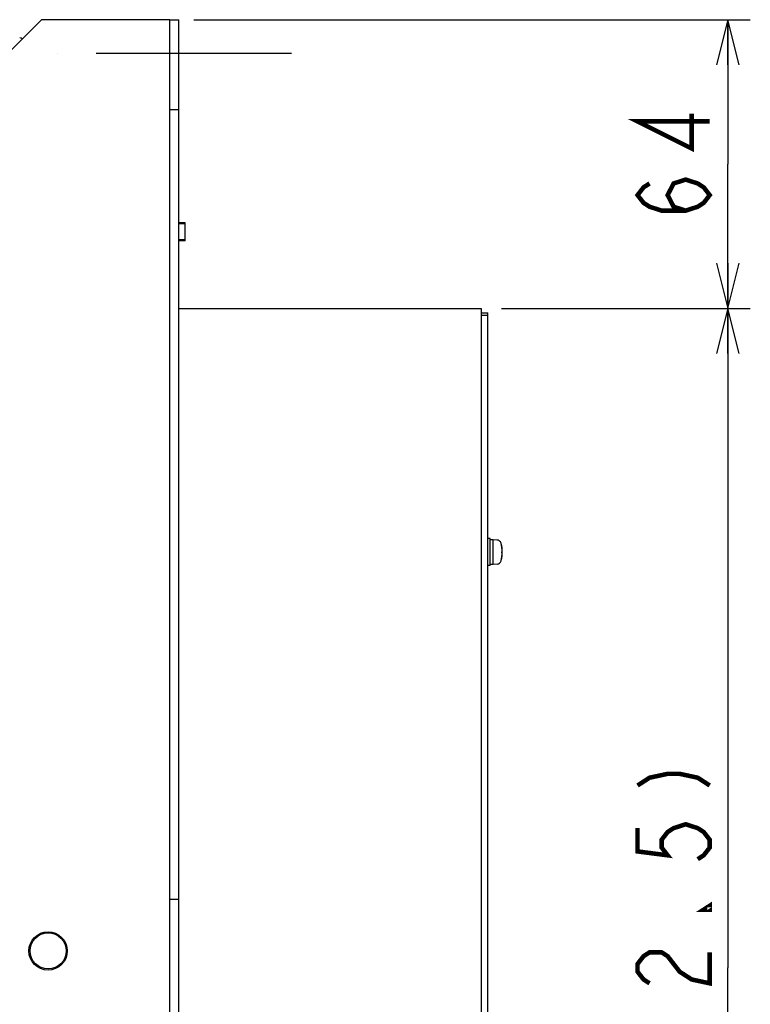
# Model space of a CAD drawing. Extents: x 147 to 2026, y 157 to 1386.
# Tile 30 of 33: x 1717 to 1879, y 818 to 1036. Entities that reach past the tile are written whole.
import ezdxf

# ---------------------------------------------------------------- set-up
doc = ezdxf.new("R2010")
doc.units = 0
doc.header["$LTSCALE"] = 115.5
doc.linetypes.add('CENTER', pattern=[0.6, 0.375, -0.075, 0.075, -0.075])
doc.linetypes.add('HIDDEN', pattern=[0.2, 0.1, -0.1])
doc.layers.get('0').update_dxf_attribs({"linetype": 'CONTINUOUS'})
for name, color, linetype in [('ALL_AXIS', 7, 'CONTINUOUS'), ('ALL_CURVE', 7, 'CONTINUOUS'), ('ALL_DIM', 7, 'CONTINUOUS'), ('ALL_FEATURES', 7, 'CONTINUOUS'), ('DEFAULT_2', 8, 'HIDDEN')]:
    doc.layers.add(name, color=color, linetype=linetype)
doc.dimstyles.get("Standard").update_dxf_attribs({"dimtxt": 2.5, "dimasz": 2.5, "dimexe": 1.25, "dimexo": 0.625, "dimtad": 1, "dimcen": 2.5, "dimazin": 3, "dimtfac": 1, "dimtmove": 0, "dimatfit": 3})

# ---------------------------------------------------------------- blocks, each defined once
blk = doc.blocks.new('_OPEN')
at = {"color": 0, "linetype": 'BYBLOCK'}
for p, q in [((0, 0), (-1, 0.25)), ((-1, -0.25), (0, 0)), ((-1, 0), (0, 0))]:
    blk.add_line(p, q, dxfattribs=at)
blk = doc.blocks.new('*D18')
at = {"layer": 'ALL_DIM', "color": 2, "linetype": 'CONTINUOUS'}
for p, q in [((1755.32, 1036), (1878.7, 1036)), ((1873.7, 1036), (1873.7, 1004)), ((1873.7, 972), (1873.7, 1004)), ((1823.5, 972), (1878.7, 972))]:
    blk.add_line(p, q, dxfattribs=at)
at = {"layer": 'ALL_DIM', "color": 2, "linetype": 'CONTINUOUS', "xscale": 10, "yscale": 10, "zscale": 10}
for p, rotation in [((1873.7, 1036), 90), ((1873.7, 972), 270)]:
    blk.add_blockref('_OPEN', p, dxfattribs=dict(at, rotation=rotation))
blk = doc.blocks.new('*D19')
at = {"layer": 'ALL_DIM', "color": 2, "linetype": 'CONTINUOUS'}
for p, q in [((1823.5, 972), (1878.7, 972)), ((1873.7, 972), (1873.7, 825.85)), ((1873.7, 679.7), (1873.7, 825.85)), ((1765.94, 679.7), (1878.7, 679.7))]:
    blk.add_line(p, q, dxfattribs=at)
at = {"layer": 'ALL_DIM', "color": 2, "linetype": 'CONTINUOUS', "xscale": 10, "yscale": 10, "zscale": 10}
for p, rotation in [((1873.7, 972), 90), ((1873.7, 679.7), 270)]:
    blk.add_blockref('_OPEN', p, dxfattribs=dict(at, rotation=rotation))

msp = doc.modelspace()

# ---------------------------------------------------------------- linework, layer by layer
at = {"color": 7, "linetype": 'CONTINUOUS'}
msp.add_line((1753.4, 987), (1753.4, 991), dxfattribs=at)
at = {"layer": 'ALL_AXIS', "color": 7, "linetype": 'CENTER'}
msp.add_line((1777, 1028.5), (1725, 1028.5), dxfattribs=at)
at = {"layer": 'ALL_AXIS', "color": 7, "linetype": 'CONTINUOUS'}
for p, q in [((1753.4, 990.773), (1752, 990.773)), ((1753.4, 987.227), (1753.4, 990.773)), ((1753.4, 987.227), (1752, 987.227)), ((1821, 921), (1820.5, 921)), ((1821, 915.003), (1821, 920.997)), ((1821.7, 920.75), (1821, 920.75)), ((1822.547, 920.676), (1821.7, 920.75)), ((1821.7, 915.25), (1821.7, 920.75)), ((1821, 915), (1820.5, 915)), ((1821.7, 915.25), (1821, 915.25)), ((1822.547, 915.324), (1821.7, 915.25))]:
    msp.add_line(p, q, dxfattribs=at)
msp.add_circle((1723, 829.6), 4, dxfattribs=at)
for centre, radius, start, end in [((1716.7, 1031.2), 0.8, 45.03827, 90), ((1822.46, 919.68), 1, 16.25703, 85), ((1816.7, 918), 7, 343.74297, 16.25703), ((1822.46, 916.32), 1, 275, 343.74297)]:
    msp.add_arc(centre, radius, start, end, dxfattribs=at)
at = {"layer": 'ALL_CURVE', "color": 40, "linetype": 'CONTINUOUS'}
msp.add_line((1823.465, 918), (1823.7, 918), dxfattribs=at)
msp.add_arc((1816.7, 918), 7, 345.0994, 14.9006, dxfattribs=at)
at = {"layer": 'ALL_DIM', "color": 2, "linetype": 'CONTINUOUS', "const_width": 1}
for points in [[(1869.7, 1013.46), (1853.7, 1013.46), (1865.7, 1007.44), (1865.7, 1015.18)], [(1864.367, 993.68), (1861.7, 994.54), (1860.367, 997.12), (1861.7, 999.7), (1864.367, 1000.56), (1867.033, 999.7), (1868.367, 998.84), (1869.7, 997.12), (1868.367, 995.4), (1867.033, 994.54), (1864.367, 993.68), (1859.033, 993.68), (1856.367, 994.54), (1855.033, 995.4), (1853.7, 997.12), (1855.033, 998.84), (1856.367, 999.7)], [(1853.7, 866.27), (1856.367, 867.99), (1860.367, 868.85), (1863.033, 868.85), (1867.033, 867.99), (1869.7, 866.27)], [(1853.7, 856.81), (1853.7, 851.65), (1860.367, 850.79), (1859.033, 852.51), (1859.033, 854.23), (1860.367, 855.95), (1861.7, 856.81), (1864.367, 857.67), (1867.033, 856.81), (1868.367, 855.95), (1869.7, 854.23), (1869.7, 852.51), (1868.367, 850.79), (1867.033, 849.93)], [(1869.7, 839.61), (1869.7, 838.75), (1868.367, 838.75), (1869.7, 839.61)], [(1856.367, 822.41), (1855.033, 823.27), (1853.7, 824.99), (1853.7, 826.71), (1855.033, 828.43), (1856.367, 829.29), (1859.033, 829.29), (1860.367, 828.43), (1861.7, 826.71), (1863.033, 824.99), (1865.7, 823.27), (1869.7, 822.41), (1869.7, 829.29)]]:
    msp.add_lwpolyline(points, dxfattribs=at)
at = {"layer": 'ALL_FEATURES', "color": 3, "linetype": 'CONTINUOUS'}
for p, q in [((1721.5, 1036), (1711.5, 1026)), ((1750, 1036), (1721.5, 1036))]:
    msp.add_line(p, q, dxfattribs=at)
at = {"layer": 'ALL_FEATURES', "color": 7, "linetype": 'CONTINUOUS'}
for p, q in [((1750, 646), (1750, 1036)), ((1750, 1036), (1752, 1036)), ((1752, 646), (1752, 1036)), ((1752, 1016), (1750, 1016)), ((1752, 972), (1819, 972)), ((1819, 972), (1819, 750)), ((1819, 971), (1820.5, 971)), ((1819, 970.5), (1820.5, 970.5)), ((1820.5, 751), (1820.5, 971)), ((1752, 841), (1750, 841))]:
    msp.add_line(p, q, dxfattribs=at)
at = {"layer": 'ALL_FEATURES', "color": 3, "linetype": 'CONTINUOUS'}
msp.add_circle((1723, 829.6), 4.25, dxfattribs=at)
at = {"layer": 'DEFAULT_2', "color": 8, "linetype": 'HIDDEN'}
for p, q in [((1753.4, 991), (1752, 991)), ((1753.4, 987), (1752, 987))]:
    msp.add_line(p, q, dxfattribs=at)

# ---------------------------------------------------------------- dimensions: what is measured, and where the dimension line sits
at = {"layer": 'ALL_DIM', "color": 2, "linetype": 'CONTINUOUS'}
for base, p1, p2, picture, middle in [((1873.7, 972), (1755.317, 1036), (1823.5, 972), '*D18', (1869.7, 990.24)), ((1873.7, 679.7), (1823.5, 972), (1765.944, 679.7), '*D19', (1869.7, 777.69))]:
    dim = msp.add_linear_dim(base=base, p1=p1, p2=p2, angle=270, dimstyle='Standard', dxfattribs=at)
    dim.commit()
    dim.dimension.update_dxf_attribs({"geometry": picture, "text_midpoint": middle, "dimtype": 128})

doc.saveas('drawing.dxf')
